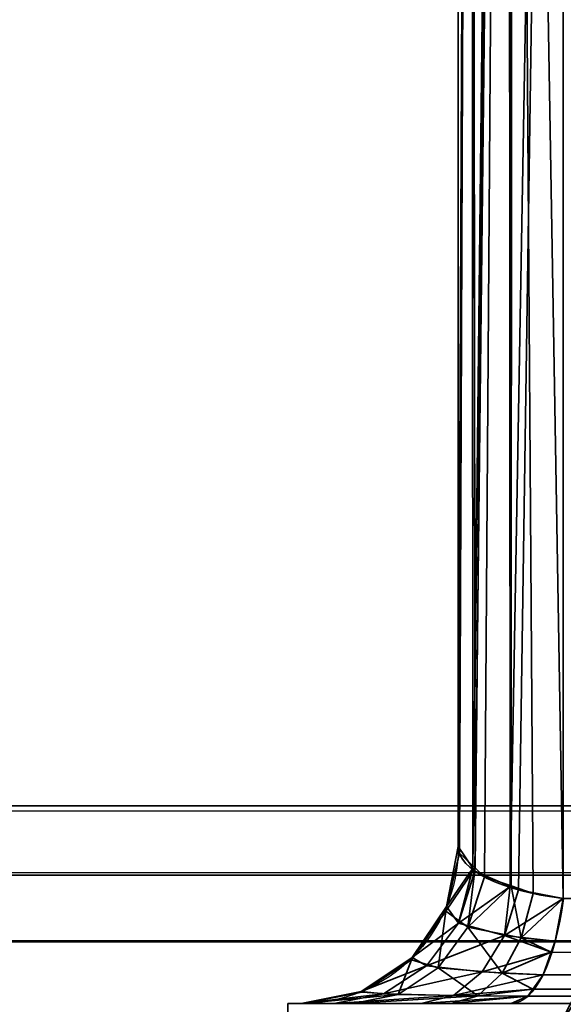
# Model space of a CAD drawing. Header units: millimetres. Extents: x -508 to 6708, y -115 to 193.
# Tile 9 of 256: x -341.59 to -339.17, y -22.8 to -18.42. Entities that reach past the tile are written whole.
import ezdxf

# ---------------------------------------------------------------- set-up
doc = ezdxf.new("R2010")
doc.units = ezdxf.units.MM
doc.layers.add('151', color=7, linetype='Continuous', true_color=0xffffff)

# ---------------------------------------------------------------- blocks, each defined once
blk = doc.blocks.new('UG_SURFACE_082')
at = {"layer": '151', "color": 252, "linetype": 'Continuous', "lineweight": 35}
for points in [[(-329.1325, 1.1734, 1158.357), (-339.1734, -8.8675, 1158.357), (-339.1734, -22.3324, 1163.4195), (-319.7475, -22.3324, 1170.7232)], [(-339.1734, -8.8675, 1158.357), (-339.4005, -8.9158, 1158.2285), (-339.4097, -22.278, 1163.2341)], [(-339.4097, -22.278, 1163.2341), (-339.3734, -22.2937, 1163.2876), (-339.1734, -8.8675, 1158.357)], [(-339.4005, -8.9158, 1010.2714), (-339.1734, -8.8675, 1010.1429), (-339.1734, -22.3324, 1005.0805)], [(-339.3734, -22.2937, 1163.2876), (-339.1734, -22.3324, 1163.4195), (-339.1734, -8.8675, 1158.357)], [(-315.6676, -18.2525, 997.7769), (-319.7475, -22.3324, 997.7769), (-339.1734, -22.3324, 1005.0805), (-339.1734, -8.8675, 1010.1429)], [(-339.4303, -8.9258, 1158.2022), (-339.5828, -9.0015, 1158.0006), (-339.5757, -22.1977, 1162.9602)], [(-339.5667, -22.1962, 1005.545), (-339.5828, -9.0015, 1010.4994), (-339.4303, -8.9258, 1010.2979)], [(-339.4178, -8.9195, 1158.2187), (-339.4303, -8.9258, 1158.2022), (-339.5757, -22.1977, 1162.9602)], [(-339.5757, -22.1977, 1162.9602), (-339.5676, -22.2098, 1163.0014), (-339.4178, -8.9195, 1158.2187)], [(-339.5676, -22.2098, 1163.0014), (-339.4097, -22.278, 1163.2341), (-339.4178, -8.9195, 1158.2187)], [(-339.4303, -8.9258, 1010.2979), (-339.525, -22.2358, 1005.41), (-339.5667, -22.1962, 1005.545)], [(-339.4303, -8.9258, 1010.2979), (-339.4063, -22.2762, 1005.2722), (-339.525, -22.2358, 1005.41)], [(-339.4303, -8.9258, 1010.2979), (-339.4178, -8.9195, 1010.2812), (-339.4063, -22.2762, 1005.2722)], [(-339.4005, -8.9158, 1158.2285), (-339.4178, -8.9195, 1158.2187), (-339.4097, -22.278, 1163.2341)], [(-339.4063, -22.2762, 1005.2722), (-339.4178, -8.9195, 1010.2812), (-339.4005, -8.9158, 1010.2714)], [(-339.4005, -8.9158, 1010.2714), (-339.3073, -22.3099, 1005.1571), (-339.4063, -22.2762, 1005.2722)], [(-339.4005, -8.9158, 1010.2714), (-339.1734, -22.3324, 1005.0805), (-339.3073, -22.3099, 1005.1571)], [(-339.5828, -9.0015, 1158.0006), (-339.5858, -9.0066, 1157.9871), (-339.641, -22.1, 1162.6267)], [(-339.641, -22.1, 1162.6267), (-339.5757, -22.1977, 1162.9602), (-339.5828, -9.0015, 1158.0006)], [(-339.5858, -9.0066, 1157.9871), (-339.641, -9.0999, 1157.7389), (-339.641, -22.1, 1162.6267)], [(-339.5858, -9.0066, 1010.5129), (-339.6355, -22.1308, 1005.7681), (-339.641, -22.1, 1005.8733)], [(-339.641, -22.1, 1005.8733), (-339.641, -9.0999, 1010.761), (-339.5858, -9.0066, 1010.5129)], [(-339.5858, -9.0066, 1010.5129), (-339.5667, -22.1962, 1005.545), (-339.6355, -22.1308, 1005.7681)], [(-339.5858, -9.0066, 1010.5129), (-339.5828, -9.0015, 1010.4994), (-339.5667, -22.1962, 1005.545)], [(-339.641, -22.1, 1005.8733), (-339.641, -22.1, 1162.6267), (-339.641, -9.0999, 1157.7389), (-339.641, -9.0999, 1010.761)], [(-339.6969, -22.3891, 1005.7608), (-339.6355, -22.1308, 1005.7681), (-339.5667, -22.1962, 1005.545)], [(-339.6355, -22.1308, 1005.7681), (-339.6969, -22.3891, 1005.7608), (-339.6943, -22.3679, 1005.8733)], [(-339.5757, -22.1977, 1162.9602), (-339.641, -22.1, 1162.6267), (-339.6943, -22.3679, 1162.6267)], [(-339.6943, -22.3679, 1005.8733), (-339.6943, -22.3679, 1162.6267), (-339.641, -22.1, 1162.6267), (-339.641, -22.1, 1005.8733)], [(-339.6943, -22.3679, 1005.8733), (-339.641, -22.1, 1005.8733), (-339.6355, -22.1308, 1005.7681)], [(-339.5982, -22.4594, 1005.3648), (-339.6969, -22.3891, 1005.7608), (-339.5667, -22.1962, 1005.545)], [(-339.6943, -22.3679, 1162.6267), (-339.6407, -22.4423, 1163.0355), (-339.5757, -22.1977, 1162.9602)], [(-339.6407, -22.4423, 1163.0355), (-339.5676, -22.2098, 1163.0014), (-339.5757, -22.1977, 1162.9602)], [(-339.4097, -22.278, 1163.2341), (-339.5676, -22.2098, 1163.0014), (-339.6407, -22.4423, 1163.0355)], [(-339.5667, -22.1962, 1005.545), (-339.525, -22.2358, 1005.41), (-339.5982, -22.4594, 1005.3648)], [(-339.5982, -22.4594, 1005.3648), (-339.525, -22.2358, 1005.41), (-339.4063, -22.2762, 1005.2722)], [(-339.6407, -22.4423, 1163.0355), (-339.4352, -22.497, 1163.3613), (-339.4097, -22.278, 1163.2341)], [(-339.3613, -22.5074, 1005.0747), (-339.5982, -22.4594, 1005.3648), (-339.4063, -22.2762, 1005.2722)], [(-339.4352, -22.497, 1163.3613), (-339.3734, -22.2937, 1163.2876), (-339.4097, -22.278, 1163.2341)], [(-339.1734, -22.3324, 1163.4195), (-339.3734, -22.2937, 1163.2876), (-339.4352, -22.497, 1163.3613)], [(-339.4063, -22.2762, 1005.2722), (-339.3073, -22.3099, 1005.1571), (-339.3613, -22.5074, 1005.0747)], [(-339.3613, -22.5074, 1005.0747), (-339.3073, -22.3099, 1005.1571), (-339.1734, -22.3324, 1005.0805)], [(-339.4352, -22.497, 1163.3613), (-339.2091, -22.5217, 1163.5146), (-339.1734, -22.3324, 1163.4195)], [(-339.1734, -22.3324, 1005.0805), (-339.2091, -22.5217, 1004.9855), (-339.3613, -22.5074, 1005.0747)], [(-319.7475, -22.3324, 1170.7232), (-339.1734, -22.3324, 1163.4195), (-339.2091, -22.5217, 1163.5146)], [(-339.2091, -22.5217, 1163.5146), (-319.7996, -22.5766, 1170.8617), (-319.7475, -22.3324, 1170.7232)], [(-319.7475, -22.3324, 997.7769), (-319.7996, -22.5766, 997.6383), (-339.2091, -22.5217, 1004.9855)], [(-339.2091, -22.5217, 1004.9855), (-339.1734, -22.3324, 1005.0805), (-319.7475, -22.3324, 997.7769)], [(-339.7311, -22.6409, 1005.2825), (-339.8494, -22.6058, 1005.7428), (-339.6969, -22.3891, 1005.7608)], [(-339.6969, -22.3891, 1005.7608), (-339.8494, -22.6058, 1005.7428), (-339.846, -22.595, 1005.8733)], [(-339.6407, -22.4423, 1163.0355), (-339.6943, -22.3679, 1162.6267), (-339.846, -22.595, 1162.6267)], [(-339.846, -22.595, 1005.8733), (-339.846, -22.595, 1162.6267), (-339.6943, -22.3679, 1162.6267), (-339.6943, -22.3679, 1005.8733)], [(-339.846, -22.595, 1005.8733), (-339.6943, -22.3679, 1005.8733), (-339.6969, -22.3891, 1005.7608)], [(-339.6969, -22.3891, 1005.7608), (-339.5982, -22.4594, 1005.3648), (-339.7311, -22.6409, 1005.2825)], [(-339.846, -22.595, 1162.6267), (-339.7822, -22.6324, 1163.1016), (-339.6407, -22.4423, 1163.0355)], [(-339.4352, -22.497, 1163.3613), (-339.6407, -22.4423, 1163.0355), (-339.7822, -22.6324, 1163.1016)], [(-339.4464, -22.6643, 1004.945), (-339.7311, -22.6409, 1005.2825), (-339.5982, -22.4594, 1005.3648)], [(-339.5982, -22.4594, 1005.3648), (-339.3613, -22.5074, 1005.0747), (-339.4464, -22.6643, 1004.945)], [(-339.7822, -22.6324, 1163.1016), (-339.5352, -22.6593, 1163.4805), (-339.4352, -22.497, 1163.3613)], [(-339.4352, -22.497, 1163.3613), (-339.5352, -22.6593, 1163.4805), (-339.2272, -22.5714, 1163.5625)], [(-339.2272, -22.5714, 1004.9374), (-339.4464, -22.6643, 1004.945), (-339.3613, -22.5074, 1005.0747)], [(-339.2272, -22.5714, 1163.5625), (-339.2091, -22.5217, 1163.5146), (-339.4352, -22.497, 1163.3613)], [(-339.3613, -22.5074, 1005.0747), (-339.2091, -22.5217, 1004.9855), (-339.2272, -22.5714, 1004.9374)], [(-339.2091, -22.5217, 1163.5146), (-339.2272, -22.5714, 1163.5625), (-319.7996, -22.5766, 1170.8617)], [(-319.7996, -22.5766, 997.6383), (-339.2272, -22.5714, 1004.9374), (-339.2091, -22.5217, 1004.9855)], [(-339.5352, -22.6593, 1163.4805), (-339.2634, -22.6713, 1163.6589), (-339.2272, -22.5714, 1163.5625)], [(-339.2272, -22.5714, 1004.9374), (-339.2634, -22.6713, 1004.8411), (-339.4464, -22.6643, 1004.945)], [(-319.7999, -22.578, 1170.8626), (-339.2272, -22.5714, 1163.5625), (-339.2634, -22.6713, 1163.6589)], [(-319.7999, -22.578, 997.6375), (-339.2634, -22.6713, 1004.8411), (-339.2272, -22.5714, 1004.9374)], [(-319.7999, -22.578, 1170.8626), (-319.7996, -22.5766, 1170.8617), (-339.2272, -22.5714, 1163.5625)], [(-339.2272, -22.5714, 1004.9374), (-319.7996, -22.5766, 997.6383), (-319.7999, -22.578, 997.6375)], [(-339.7822, -22.6324, 1163.1016), (-339.846, -22.595, 1162.6267), (-340.0731, -22.7467, 1162.6267)], [(-340.0731, -22.7467, 1005.8733), (-340.0731, -22.7467, 1162.6267), (-339.846, -22.595, 1162.6267), (-339.846, -22.595, 1005.8733)], [(-340.0731, -22.7467, 1005.8733), (-339.846, -22.595, 1005.8733), (-339.8494, -22.6058, 1005.7428)], [(-339.8494, -22.6058, 1005.7428), (-340.0711, -22.7496, 1005.7167), (-340.0731, -22.7467, 1005.8733)], [(-339.9084, -22.759, 1005.1728), (-340.0711, -22.7496, 1005.7167), (-339.8494, -22.6058, 1005.7428)], [(-339.8494, -22.6058, 1005.7428), (-339.7311, -22.6409, 1005.2825), (-339.9084, -22.759, 1005.1728)], [(-319.7999, -22.578, 997.6375), (-339.3086, -22.7352, 1004.721), (-339.2634, -22.6713, 1004.8411)], [(-319.7999, -22.578, 997.6375), (-319.8817, -22.7412, 997.4201), (-339.3086, -22.7352, 1004.721)], [(-319.8817, -22.7412, 1171.0799), (-319.7999, -22.578, 1170.8626), (-339.2634, -22.6713, 1163.6589)], [(-340.0731, -22.7467, 1162.6267), (-339.9746, -22.7568, 1163.1913), (-339.7822, -22.6324, 1163.1016)], [(-339.5352, -22.6593, 1163.4805), (-339.7822, -22.6324, 1163.1016), (-339.9746, -22.7568, 1163.1913)], [(-339.9746, -22.7568, 1163.1913), (-339.6631, -22.7639, 1163.633), (-339.5352, -22.6593, 1163.4805)], [(-339.554, -22.7652, 1004.7809), (-339.9084, -22.759, 1005.1728), (-339.7311, -22.6409, 1005.2825)], [(-339.7311, -22.6409, 1005.2825), (-339.4464, -22.6643, 1004.945), (-339.554, -22.7652, 1004.7809)], [(-339.2634, -22.6713, 1163.6589), (-339.5352, -22.6593, 1163.4805), (-339.6631, -22.7639, 1163.633)], [(-339.3086, -22.7352, 1004.721), (-339.554, -22.7652, 1004.7809), (-339.4464, -22.6643, 1004.945)], [(-339.4464, -22.6643, 1004.945), (-339.2634, -22.6713, 1004.8411), (-339.3086, -22.7352, 1004.721)], [(-339.112, -22.8485, 1162.6972), (-339.1886, -22.895, 1162.4892), (-339.0547, -22.6322, 1162.3501)], [(-339.1886, -22.895, 1006.0109), (-339.0547, -22.6322, 1162.3501), (-339.1886, -22.895, 1162.4892)], [(-339.1886, -22.895, 1006.0109), (-339.0547, -22.6322, 1006.1499), (-339.0547, -22.6322, 1162.3501)], [(-339.0547, -22.6322, 1006.1499), (-339.1886, -22.895, 1006.0109), (-339.112, -22.8485, 1005.8028)], [(-339.6631, -22.7639, 1163.633), (-339.3086, -22.7352, 1163.779), (-339.2634, -22.6713, 1163.6589)], [(-339.2634, -22.6713, 1163.6589), (-339.3086, -22.7352, 1163.779), (-319.8817, -22.7412, 1171.0799)], [(-339.9746, -22.7568, 1163.1913), (-340.0731, -22.7467, 1162.6267), (-340.341, -22.8, 1162.6267)], [(-340.341, -22.8, 1005.8733), (-340.341, -22.8, 1162.6267), (-340.0731, -22.7467, 1162.6267), (-340.0731, -22.7467, 1005.8733)], [(-340.341, -22.8, 1005.8733), (-340.0731, -22.7467, 1005.8733), (-340.0711, -22.7496, 1005.7167)], [(-340.0711, -22.7496, 1005.7167), (-340.33, -22.8, 1005.686), (-340.341, -22.8, 1005.8733)], [(-340.33, -22.8, 1005.686), (-340.0711, -22.7496, 1005.7167), (-339.9084, -22.759, 1005.1728)], [(-339.6631, -22.7639, 1163.633), (-339.3311, -22.767, 1163.8389), (-339.3086, -22.7352, 1163.779)], [(-339.3086, -22.7352, 1004.721), (-339.3311, -22.767, 1004.6611), (-339.554, -22.7652, 1004.7809)], [(-319.8826, -22.7431, 997.4175), (-339.4058, -22.8, 1004.4625), (-339.3311, -22.767, 1004.6611)], [(-319.8826, -22.7431, 997.4175), (-319.9799, -22.8, 997.1588), (-339.4058, -22.8, 1004.4625)], [(-319.8826, -22.7431, 1171.0825), (-339.3086, -22.7352, 1163.779), (-339.3311, -22.767, 1163.8389)], [(-319.8826, -22.7431, 997.4175), (-339.3311, -22.767, 1004.6611), (-339.3086, -22.7352, 1004.721)], [(-319.9799, -22.8, 1171.3412), (-319.8826, -22.7431, 1171.0825), (-339.3311, -22.767, 1163.8389)], [(-319.8826, -22.7431, 1171.0825), (-319.8817, -22.7412, 1171.0799), (-339.3086, -22.7352, 1163.779)], [(-339.3086, -22.7352, 1004.721), (-319.8817, -22.7412, 997.4201), (-319.8826, -22.7431, 997.4175)], [(-340.341, -22.8, 1162.6267), (-340.1941, -22.8, 1163.2936), (-339.9746, -22.7568, 1163.1913)], [(-339.9084, -22.759, 1005.1728), (-340.1091, -22.8, 1005.0488), (-340.33, -22.8, 1005.686)], [(-339.6631, -22.7639, 1163.633), (-339.9746, -22.7568, 1163.1913), (-340.1941, -22.8, 1163.2936)], [(-340.1941, -22.8, 1163.2936), (-339.8058, -22.8, 1163.803), (-339.6631, -22.7639, 1163.633)], [(-340.1091, -22.8, 1005.0488), (-339.9084, -22.759, 1005.1728), (-339.554, -22.7652, 1004.7809)], [(-339.554, -22.7652, 1004.7809), (-339.6735, -22.8, 1004.5987), (-340.1091, -22.8, 1005.0488)], [(-339.3311, -22.767, 1163.8389), (-339.6631, -22.7639, 1163.633), (-339.8058, -22.8, 1163.803)], [(-339.8058, -22.8, 1163.803), (-339.4058, -22.8, 1164.0376), (-339.3311, -22.767, 1163.8389)], [(-339.6735, -22.8, 1004.5987), (-339.554, -22.7652, 1004.7809), (-339.3311, -22.767, 1004.6611)], [(-339.3311, -22.767, 1004.6611), (-339.4058, -22.8, 1004.4625), (-339.6735, -22.8, 1004.5987)], [(-339.3311, -22.767, 1163.8389), (-339.4058, -22.8, 1164.0376), (-319.9799, -22.8, 1171.3412)], [(-340.4, -22.8, 979.25), (-340.4, -22.8, 1164.25), (-340.341, -22.8, 1005.8733)], [(-340.341, -22.8, 1005.8733), (-340.33, -22.8, 1005.686), (-340.4, -22.8, 979.25)], [(-340.33, -22.8, 1005.686), (-340.1091, -22.8, 1005.0488), (-340.4, -22.8, 979.25)], [(-340.4, -22.8, 1164.25), (-340.341, -22.8, 1162.6267), (-340.341, -22.8, 1005.8733)], [(-340.4, -22.8, 1164.25), (-339, -22.8, 1164.25), (-339.4058, -22.8, 1164.0376)], [(-340.4, -22.8, 979.25), (-339.6735, -22.8, 1004.5987), (-339.4058, -22.8, 1004.4625)], [(-340.4, -22.8, 1164.25), (-340.1941, -22.8, 1163.2936), (-340.341, -22.8, 1162.6267)], [(-339.4058, -22.8, 1164.0376), (-339.8058, -22.8, 1163.803), (-340.4, -22.8, 1164.25)], [(-340.4, -22.8, 979.25), (-340.1091, -22.8, 1005.0488), (-339.6735, -22.8, 1004.5987)], [(-339.8058, -22.8, 1163.803), (-340.1941, -22.8, 1163.2936), (-340.4, -22.8, 1164.25)], [(-339.4058, -22.8, 1004.4625), (-319.9799, -22.8, 997.1588), (-319.9799, -22.8, 979.25), (-340.4, -22.8, 979.25)], [(-340.4, -23.5, 1164.25), (-340.4, -22.8, 1164.25), (-340.4, -22.8, 979.25), (-340.4, -23.5, 979.25)], [(-340.4, -23.5, 1164.25), (-339, -23.5, 1164.25), (-339, -22.8, 1164.25), (-340.4, -22.8, 1164.25)], [(-319.9799, -23.5, 979.25), (-340.4, -23.5, 979.25), (-340.4, -22.8, 979.25), (-319.9799, -22.8, 979.25)], [(-319.9799, -22.8, 1171.3412), (-339.4058, -22.8, 1164.0376), (-339, -22.8, 1164.25)]]:
    blk.add_3dface(points, dxfattribs=at)
blk = doc.blocks.new('UG_SURFACE_086')
at = {"layer": '151', "color": 252, "linetype": 'Continuous', "lineweight": 35}
for points in [[(-368, -10, 2075.2499), (-368, -21.92, 2075.2499), (368, -21.92, 2075.2499), (368, -10, 2075.2499)], [(-366.5, -10, 2073.75), (366.5, -10, 2073.75), (366.5, -21.92, 2073.75), (-366.5, -21.92, 2073.75)], [(367.9408, -22.5209, 2075.1908), (-368, -21.92, 2075.2499), (-367.9408, -22.5209, 2075.1908)], [(367.9408, -22.5209, 2075.1908), (368, -21.92, 2075.2499), (-368, -21.92, 2075.2499)], [(-366.4697, -22.2282, 2073.7197), (-366.5, -21.92, 2073.75), (366.5, -21.92, 2073.75)], [(-366.4697, -22.2282, 2073.7197), (366.5, -21.92, 2073.75), (366.4697, -22.2282, 2073.7197)], [(366.4697, -22.2282, 2073.7197), (366.3797, -22.5246, 2073.6296), (-366.3797, -22.5246, 2073.6296), (-366.4697, -22.2282, 2073.7197)], [(-367.9408, -22.5209, 2075.1908), (-367.7655, -23.0987, 2075.0155), (367.7655, -23.0987, 2075.0155), (367.9408, -22.5209, 2075.1908)], [(366.0372, -23.0372, 2073.2872), (-366.0372, -23.0372, 2073.2872), (-366.3797, -22.5246, 2073.6296), (366.3797, -22.5246, 2073.6296)]]:
    blk.add_3dface(points, dxfattribs=at)
blk = doc.blocks.new('UG_SURFACE_091')
at = {"layer": '151', "color": 252, "linetype": 'Continuous', "lineweight": 35}
for points in [[(-329.1325, 1.1734, 1158.357), (-339.1734, -8.8675, 1158.357), (-339.1734, -22.3324, 1163.4195), (-319.7475, -22.3324, 1170.7232)], [(-339.1734, -8.8675, 1158.357), (-339.4005, -8.9158, 1158.2285), (-339.4097, -22.278, 1163.2341)], [(-339.4097, -22.278, 1163.2341), (-339.3734, -22.2937, 1163.2876), (-339.1734, -8.8675, 1158.357)], [(-339.4005, -8.9158, 1010.2714), (-339.1734, -8.8675, 1010.1429), (-339.1734, -22.3324, 1005.0805)], [(-339.3734, -22.2937, 1163.2876), (-339.1734, -22.3324, 1163.4195), (-339.1734, -8.8675, 1158.357)], [(-315.6676, -18.2525, 997.7769), (-319.7475, -22.3324, 997.7769), (-339.1734, -22.3324, 1005.0805), (-339.1734, -8.8675, 1010.1429)], [(-339.4303, -8.9258, 1158.2022), (-339.5828, -9.0015, 1158.0006), (-339.5757, -22.1977, 1162.9602)], [(-339.5667, -22.1962, 1005.545), (-339.5828, -9.0015, 1010.4994), (-339.4303, -8.9258, 1010.2979)], [(-339.4178, -8.9195, 1158.2187), (-339.4303, -8.9258, 1158.2022), (-339.5757, -22.1977, 1162.9602)], [(-339.5757, -22.1977, 1162.9602), (-339.5676, -22.2098, 1163.0014), (-339.4178, -8.9195, 1158.2187)], [(-339.5676, -22.2098, 1163.0014), (-339.4097, -22.278, 1163.2341), (-339.4178, -8.9195, 1158.2187)], [(-339.4303, -8.9258, 1010.2979), (-339.525, -22.2358, 1005.41), (-339.5667, -22.1962, 1005.545)], [(-339.4303, -8.9258, 1010.2979), (-339.4063, -22.2762, 1005.2722), (-339.525, -22.2358, 1005.41)], [(-339.4303, -8.9258, 1010.2979), (-339.4178, -8.9195, 1010.2812), (-339.4063, -22.2762, 1005.2722)], [(-339.4005, -8.9158, 1158.2285), (-339.4178, -8.9195, 1158.2187), (-339.4097, -22.278, 1163.2341)], [(-339.4063, -22.2762, 1005.2722), (-339.4178, -8.9195, 1010.2812), (-339.4005, -8.9158, 1010.2714)], [(-339.4005, -8.9158, 1010.2714), (-339.3073, -22.3099, 1005.1571), (-339.4063, -22.2762, 1005.2722)], [(-339.4005, -8.9158, 1010.2714), (-339.1734, -22.3324, 1005.0805), (-339.3073, -22.3099, 1005.1571)], [(-339.5828, -9.0015, 1158.0006), (-339.5858, -9.0066, 1157.9871), (-339.641, -22.1, 1162.6267)], [(-339.641, -22.1, 1162.6267), (-339.5757, -22.1977, 1162.9602), (-339.5828, -9.0015, 1158.0006)], [(-339.5858, -9.0066, 1157.9871), (-339.641, -9.0999, 1157.7389), (-339.641, -22.1, 1162.6267)], [(-339.5858, -9.0066, 1010.5129), (-339.6355, -22.1308, 1005.7681), (-339.641, -22.1, 1005.8733)], [(-339.641, -22.1, 1005.8733), (-339.641, -9.0999, 1010.761), (-339.5858, -9.0066, 1010.5129)], [(-339.5858, -9.0066, 1010.5129), (-339.5667, -22.1962, 1005.545), (-339.6355, -22.1308, 1005.7681)], [(-339.5858, -9.0066, 1010.5129), (-339.5828, -9.0015, 1010.4994), (-339.5667, -22.1962, 1005.545)], [(-339.641, -22.1, 1005.8733), (-339.641, -22.1, 1162.6267), (-339.641, -9.0999, 1157.7389), (-339.641, -9.0999, 1010.761)], [(-339.6969, -22.3891, 1005.7608), (-339.6355, -22.1308, 1005.7681), (-339.5667, -22.1962, 1005.545)], [(-339.6355, -22.1308, 1005.7681), (-339.6969, -22.3891, 1005.7608), (-339.6943, -22.3679, 1005.8733)], [(-339.5757, -22.1977, 1162.9602), (-339.641, -22.1, 1162.6267), (-339.6943, -22.3679, 1162.6267)], [(-339.6943, -22.3679, 1005.8733), (-339.6943, -22.3679, 1162.6267), (-339.641, -22.1, 1162.6267), (-339.641, -22.1, 1005.8733)], [(-339.6943, -22.3679, 1005.8733), (-339.641, -22.1, 1005.8733), (-339.6355, -22.1308, 1005.7681)], [(-339.5982, -22.4594, 1005.3648), (-339.6969, -22.3891, 1005.7608), (-339.5667, -22.1962, 1005.545)], [(-339.6943, -22.3679, 1162.6267), (-339.6407, -22.4423, 1163.0355), (-339.5757, -22.1977, 1162.9602)], [(-339.6407, -22.4423, 1163.0355), (-339.5676, -22.2098, 1163.0014), (-339.5757, -22.1977, 1162.9602)], [(-339.4097, -22.278, 1163.2341), (-339.5676, -22.2098, 1163.0014), (-339.6407, -22.4423, 1163.0355)], [(-339.5667, -22.1962, 1005.545), (-339.525, -22.2358, 1005.41), (-339.5982, -22.4594, 1005.3648)], [(-339.5982, -22.4594, 1005.3648), (-339.525, -22.2358, 1005.41), (-339.4063, -22.2762, 1005.2722)], [(-339.6407, -22.4423, 1163.0355), (-339.4352, -22.497, 1163.3613), (-339.4097, -22.278, 1163.2341)], [(-339.3613, -22.5074, 1005.0747), (-339.5982, -22.4594, 1005.3648), (-339.4063, -22.2762, 1005.2722)], [(-339.4352, -22.497, 1163.3613), (-339.3734, -22.2937, 1163.2876), (-339.4097, -22.278, 1163.2341)], [(-339.1734, -22.3324, 1163.4195), (-339.3734, -22.2937, 1163.2876), (-339.4352, -22.497, 1163.3613)], [(-339.4063, -22.2762, 1005.2722), (-339.3073, -22.3099, 1005.1571), (-339.3613, -22.5074, 1005.0747)], [(-339.3613, -22.5074, 1005.0747), (-339.3073, -22.3099, 1005.1571), (-339.1734, -22.3324, 1005.0805)], [(-339.4352, -22.497, 1163.3613), (-339.2091, -22.5217, 1163.5146), (-339.1734, -22.3324, 1163.4195)], [(-339.1734, -22.3324, 1005.0805), (-339.2091, -22.5217, 1004.9855), (-339.3613, -22.5074, 1005.0747)], [(-319.7475, -22.3324, 1170.7232), (-339.1734, -22.3324, 1163.4195), (-339.2091, -22.5217, 1163.5146)], [(-339.2091, -22.5217, 1163.5146), (-319.7996, -22.5766, 1170.8617), (-319.7475, -22.3324, 1170.7232)], [(-319.7475, -22.3324, 997.7769), (-319.7996, -22.5766, 997.6383), (-339.2091, -22.5217, 1004.9855)], [(-339.2091, -22.5217, 1004.9855), (-339.1734, -22.3324, 1005.0805), (-319.7475, -22.3324, 997.7769)], [(-339.7311, -22.6409, 1005.2825), (-339.8494, -22.6058, 1005.7428), (-339.6969, -22.3891, 1005.7608)], [(-339.6969, -22.3891, 1005.7608), (-339.8494, -22.6058, 1005.7428), (-339.846, -22.595, 1005.8733)], [(-339.6407, -22.4423, 1163.0355), (-339.6943, -22.3679, 1162.6267), (-339.846, -22.595, 1162.6267)], [(-339.846, -22.595, 1005.8733), (-339.846, -22.595, 1162.6267), (-339.6943, -22.3679, 1162.6267), (-339.6943, -22.3679, 1005.8733)], [(-339.846, -22.595, 1005.8733), (-339.6943, -22.3679, 1005.8733), (-339.6969, -22.3891, 1005.7608)], [(-339.6969, -22.3891, 1005.7608), (-339.5982, -22.4594, 1005.3648), (-339.7311, -22.6409, 1005.2825)], [(-339.846, -22.595, 1162.6267), (-339.7822, -22.6324, 1163.1016), (-339.6407, -22.4423, 1163.0355)], [(-339.4352, -22.497, 1163.3613), (-339.6407, -22.4423, 1163.0355), (-339.7822, -22.6324, 1163.1016)], [(-339.4464, -22.6643, 1004.945), (-339.7311, -22.6409, 1005.2825), (-339.5982, -22.4594, 1005.3648)], [(-339.5982, -22.4594, 1005.3648), (-339.3613, -22.5074, 1005.0747), (-339.4464, -22.6643, 1004.945)], [(-339.7822, -22.6324, 1163.1016), (-339.5352, -22.6593, 1163.4805), (-339.4352, -22.497, 1163.3613)], [(-339.4352, -22.497, 1163.3613), (-339.5352, -22.6593, 1163.4805), (-339.2272, -22.5714, 1163.5625)], [(-339.2272, -22.5714, 1004.9374), (-339.4464, -22.6643, 1004.945), (-339.3613, -22.5074, 1005.0747)], [(-339.2272, -22.5714, 1163.5625), (-339.2091, -22.5217, 1163.5146), (-339.4352, -22.497, 1163.3613)], [(-339.3613, -22.5074, 1005.0747), (-339.2091, -22.5217, 1004.9855), (-339.2272, -22.5714, 1004.9374)], [(-339.2091, -22.5217, 1163.5146), (-339.2272, -22.5714, 1163.5625), (-319.7996, -22.5766, 1170.8617)], [(-319.7996, -22.5766, 997.6383), (-339.2272, -22.5714, 1004.9374), (-339.2091, -22.5217, 1004.9855)], [(-339.5352, -22.6593, 1163.4805), (-339.2634, -22.6713, 1163.6589), (-339.2272, -22.5714, 1163.5625)], [(-339.2272, -22.5714, 1004.9374), (-339.2634, -22.6713, 1004.8411), (-339.4464, -22.6643, 1004.945)], [(-319.7999, -22.578, 1170.8626), (-339.2272, -22.5714, 1163.5625), (-339.2634, -22.6713, 1163.6589)], [(-319.7999, -22.578, 997.6375), (-339.2634, -22.6713, 1004.8411), (-339.2272, -22.5714, 1004.9374)], [(-319.7999, -22.578, 1170.8626), (-319.7996, -22.5766, 1170.8617), (-339.2272, -22.5714, 1163.5625)], [(-339.2272, -22.5714, 1004.9374), (-319.7996, -22.5766, 997.6383), (-319.7999, -22.578, 997.6375)], [(-339.7822, -22.6324, 1163.1016), (-339.846, -22.595, 1162.6267), (-340.0731, -22.7467, 1162.6267)], [(-340.0731, -22.7467, 1005.8733), (-340.0731, -22.7467, 1162.6267), (-339.846, -22.595, 1162.6267), (-339.846, -22.595, 1005.8733)], [(-340.0731, -22.7467, 1005.8733), (-339.846, -22.595, 1005.8733), (-339.8494, -22.6058, 1005.7428)], [(-339.8494, -22.6058, 1005.7428), (-340.0711, -22.7496, 1005.7167), (-340.0731, -22.7467, 1005.8733)], [(-339.9084, -22.759, 1005.1728), (-340.0711, -22.7496, 1005.7167), (-339.8494, -22.6058, 1005.7428)], [(-339.8494, -22.6058, 1005.7428), (-339.7311, -22.6409, 1005.2825), (-339.9084, -22.759, 1005.1728)], [(-319.7999, -22.578, 997.6375), (-339.3086, -22.7352, 1004.721), (-339.2634, -22.6713, 1004.8411)], [(-319.7999, -22.578, 997.6375), (-319.8817, -22.7412, 997.4201), (-339.3086, -22.7352, 1004.721)], [(-319.8817, -22.7412, 1171.0799), (-319.7999, -22.578, 1170.8626), (-339.2634, -22.6713, 1163.6589)], [(-340.0731, -22.7467, 1162.6267), (-339.9746, -22.7568, 1163.1913), (-339.7822, -22.6324, 1163.1016)], [(-339.5352, -22.6593, 1163.4805), (-339.7822, -22.6324, 1163.1016), (-339.9746, -22.7568, 1163.1913)], [(-339.9746, -22.7568, 1163.1913), (-339.6631, -22.7639, 1163.633), (-339.5352, -22.6593, 1163.4805)], [(-339.554, -22.7652, 1004.7809), (-339.9084, -22.759, 1005.1728), (-339.7311, -22.6409, 1005.2825)], [(-339.7311, -22.6409, 1005.2825), (-339.4464, -22.6643, 1004.945), (-339.554, -22.7652, 1004.7809)], [(-339.2634, -22.6713, 1163.6589), (-339.5352, -22.6593, 1163.4805), (-339.6631, -22.7639, 1163.633)], [(-339.3086, -22.7352, 1004.721), (-339.554, -22.7652, 1004.7809), (-339.4464, -22.6643, 1004.945)], [(-339.4464, -22.6643, 1004.945), (-339.2634, -22.6713, 1004.8411), (-339.3086, -22.7352, 1004.721)], [(-339.112, -22.8485, 1162.6972), (-339.1886, -22.895, 1162.4892), (-339.0547, -22.6322, 1162.3501)], [(-339.1886, -22.895, 1006.0109), (-339.0547, -22.6322, 1162.3501), (-339.1886, -22.895, 1162.4892)], [(-339.1886, -22.895, 1006.0109), (-339.0547, -22.6322, 1006.1499), (-339.0547, -22.6322, 1162.3501)], [(-339.0547, -22.6322, 1006.1499), (-339.1886, -22.895, 1006.0109), (-339.112, -22.8485, 1005.8028)], [(-339.6631, -22.7639, 1163.633), (-339.3086, -22.7352, 1163.779), (-339.2634, -22.6713, 1163.6589)], [(-339.2634, -22.6713, 1163.6589), (-339.3086, -22.7352, 1163.779), (-319.8817, -22.7412, 1171.0799)], [(-339.9746, -22.7568, 1163.1913), (-340.0731, -22.7467, 1162.6267), (-340.341, -22.8, 1162.6267)], [(-340.341, -22.8, 1005.8733), (-340.341, -22.8, 1162.6267), (-340.0731, -22.7467, 1162.6267), (-340.0731, -22.7467, 1005.8733)], [(-340.341, -22.8, 1005.8733), (-340.0731, -22.7467, 1005.8733), (-340.0711, -22.7496, 1005.7167)], [(-340.0711, -22.7496, 1005.7167), (-340.33, -22.8, 1005.686), (-340.341, -22.8, 1005.8733)], [(-340.33, -22.8, 1005.686), (-340.0711, -22.7496, 1005.7167), (-339.9084, -22.759, 1005.1728)], [(-339.6631, -22.7639, 1163.633), (-339.3311, -22.767, 1163.8389), (-339.3086, -22.7352, 1163.779)], [(-339.3086, -22.7352, 1004.721), (-339.3311, -22.767, 1004.6611), (-339.554, -22.7652, 1004.7809)], [(-319.8826, -22.7431, 997.4175), (-339.4058, -22.8, 1004.4625), (-339.3311, -22.767, 1004.6611)], [(-319.8826, -22.7431, 997.4175), (-319.9799, -22.8, 997.1588), (-339.4058, -22.8, 1004.4625)], [(-319.8826, -22.7431, 1171.0825), (-339.3086, -22.7352, 1163.779), (-339.3311, -22.767, 1163.8389)], [(-319.8826, -22.7431, 997.4175), (-339.3311, -22.767, 1004.6611), (-339.3086, -22.7352, 1004.721)], [(-319.9799, -22.8, 1171.3412), (-319.8826, -22.7431, 1171.0825), (-339.3311, -22.767, 1163.8389)], [(-319.8826, -22.7431, 1171.0825), (-319.8817, -22.7412, 1171.0799), (-339.3086, -22.7352, 1163.779)], [(-339.3086, -22.7352, 1004.721), (-319.8817, -22.7412, 997.4201), (-319.8826, -22.7431, 997.4175)], [(-340.341, -22.8, 1162.6267), (-340.1941, -22.8, 1163.2936), (-339.9746, -22.7568, 1163.1913)], [(-339.9084, -22.759, 1005.1728), (-340.1091, -22.8, 1005.0488), (-340.33, -22.8, 1005.686)], [(-339.6631, -22.7639, 1163.633), (-339.9746, -22.7568, 1163.1913), (-340.1941, -22.8, 1163.2936)], [(-340.1941, -22.8, 1163.2936), (-339.8058, -22.8, 1163.803), (-339.6631, -22.7639, 1163.633)], [(-340.1091, -22.8, 1005.0488), (-339.9084, -22.759, 1005.1728), (-339.554, -22.7652, 1004.7809)], [(-339.554, -22.7652, 1004.7809), (-339.6735, -22.8, 1004.5987), (-340.1091, -22.8, 1005.0488)], [(-339.3311, -22.767, 1163.8389), (-339.6631, -22.7639, 1163.633), (-339.8058, -22.8, 1163.803)], [(-339.8058, -22.8, 1163.803), (-339.4058, -22.8, 1164.0376), (-339.3311, -22.767, 1163.8389)], [(-339.6735, -22.8, 1004.5987), (-339.554, -22.7652, 1004.7809), (-339.3311, -22.767, 1004.6611)], [(-339.3311, -22.767, 1004.6611), (-339.4058, -22.8, 1004.4625), (-339.6735, -22.8, 1004.5987)], [(-339.3311, -22.767, 1163.8389), (-339.4058, -22.8, 1164.0376), (-319.9799, -22.8, 1171.3412)], [(-340.4, -22.8, 979.25), (-340.4, -22.8, 1164.25), (-340.341, -22.8, 1005.8733)], [(-340.341, -22.8, 1005.8733), (-340.33, -22.8, 1005.686), (-340.4, -22.8, 979.25)], [(-340.33, -22.8, 1005.686), (-340.1091, -22.8, 1005.0488), (-340.4, -22.8, 979.25)], [(-340.4, -22.8, 1164.25), (-340.341, -22.8, 1162.6267), (-340.341, -22.8, 1005.8733)], [(-340.4, -22.8, 1164.25), (-339, -22.8, 1164.25), (-339.4058, -22.8, 1164.0376)], [(-340.4, -22.8, 979.25), (-339.6735, -22.8, 1004.5987), (-339.4058, -22.8, 1004.4625)], [(-340.4, -22.8, 1164.25), (-340.1941, -22.8, 1163.2936), (-340.341, -22.8, 1162.6267)], [(-339.4058, -22.8, 1164.0376), (-339.8058, -22.8, 1163.803), (-340.4, -22.8, 1164.25)], [(-340.4, -22.8, 979.25), (-340.1091, -22.8, 1005.0488), (-339.6735, -22.8, 1004.5987)], [(-339.8058, -22.8, 1163.803), (-340.1941, -22.8, 1163.2936), (-340.4, -22.8, 1164.25)], [(-339.4058, -22.8, 1004.4625), (-319.9799, -22.8, 997.1588), (-319.9799, -22.8, 979.25), (-340.4, -22.8, 979.25)], [(-340.4, -23.5, 1164.25), (-340.4, -22.8, 1164.25), (-340.4, -22.8, 979.25), (-340.4, -23.5, 979.25)], [(-340.4, -23.5, 1164.25), (-339, -23.5, 1164.25), (-339, -22.8, 1164.25), (-340.4, -22.8, 1164.25)], [(-319.9799, -23.5, 979.25), (-340.4, -23.5, 979.25), (-340.4, -22.8, 979.25), (-319.9799, -22.8, 979.25)], [(-319.9799, -22.8, 1171.3412), (-339.4058, -22.8, 1164.0376), (-339, -22.8, 1164.25)]]:
    blk.add_3dface(points, dxfattribs=at)

msp = doc.modelspace()

# ---------------------------------------------------------------- linework, layer by layer
at = {"layer": '151', "color": 253, "linetype": 'Continuous', "lineweight": -3}
for p, q in [((-339.641, -9.0999, 1157.739), (-339.641, -22.1, 1162.6267)), ((-339.641, -9.0999, 1010.761), (-339.641, -22.1, 1005.8733)), ((-339.641, -9.0999, 1010.761), (-339.641, -22.1, 1005.8733)), ((-339.641, -9.0999, 1157.739), (-339.641, -22.1, 1162.6267)), ((368, -21.92, 2075.25), (-368, -21.92, 2075.25)), ((366.5, -21.92, 2073.75), (-366.5, -21.92, 2073.75)), ((-339.641, -22.1, 1005.8733), (-339.641, -22.1, 1162.6267)), ((-339.641, -22.1, 1005.8733), (-339.641, -22.1, 1162.6267)), ((-340.4, -23.5, 979.25), (-340.4, -22.8, 979.25)), ((-340.4, -22.8, 979.25), (-319.9799, -22.8, 979.25)), ((-340.4, -22.8, 1164.25), (-340.4, -22.8, 979.25)), ((-340.4, -23.5, 1164.25), (-340.4, -22.8, 1164.25)), ((-340.4, -22.8, 1164.25), (-339, -22.8, 1164.25)), ((-340.4, -22.8, 1164.25), (-339, -22.8, 1164.25)), ((-340.4, -22.8, 1164.25), (-340.4, -22.8, 979.25)), ((-340.4, -23.5, 1164.25), (-340.4, -22.8, 1164.25)), ((-340.4, -23.5, 979.25), (-340.4, -22.8, 979.25)), ((-340.4, -22.8, 979.25), (-319.9799, -22.8, 979.25)), ((-340.4, -23.5, 979.25), (-340.4, -22.8, 979.25)), ((-340.341, -22.8, 1162.6267), (-340.341, -22.8, 1005.8733)), ((-340.341, -22.8, 1162.6267), (-340.341, -22.8, 1005.8733)), ((-319.9799, -22.8, 1171.3412), (-339.4058, -22.8, 1164.0376)), ((-339.4058, -22.8, 1004.4624), (-319.9799, -22.8, 997.1588)), ((-319.9799, -22.8, 1171.3412), (-339.4058, -22.8, 1164.0376)), ((-339.4058, -22.8, 1004.4624), (-319.9799, -22.8, 997.1588))]:
    msp.add_line(p, q, dxfattribs=at)
at = {"layer": '151', "color": 253, "linetype": 'Continuous', "lineweight": -3, "extrusion": (0, 0, -1)}
for centre in [(340.341, -22.1, -1005.8733), (340.341, -22.1, -1162.6267), (340.341, -22.1, -1162.6267), (340.341, -22.1, -1005.8733)]:
    msp.add_arc(centre, 0.7, 180, 270, dxfattribs=at)
at = {"layer": '151', "color": 253, "linetype": 'Continuous', "lineweight": -3, "extrusion": (0.936029, 0, 0.351924)}
msp.add_arc((-22.1, 1209.0175, 91.9589), 0.7, 180, 250.6118, dxfattribs=at)
msp.add_arc((-22.1, 1209.0175, 91.9589), 0.7, 180, 250.6118, dxfattribs=at)
at = {"layer": '151', "color": 253, "linetype": 'Continuous', "lineweight": -3, "extrusion": (0.936029, 8.69867e-16, -0.351924)}
msp.add_arc((-22.1, 820.7607, -671.1877), 0.7, 109.3882, 180, dxfattribs=at)
msp.add_arc((-22.1, 820.7607, -671.1877), 0.7, 109.3882, 180, dxfattribs=at)
at = {"layer": '151', "color": 253, "linetype": 'Continuous', "lineweight": -3, "extrusion": (9.1544e-16, 0.959627, 0.281275)}
msp.add_ellipse((-338.941, -22.1, 1162.6267), major_axis=(0, -0.2463, 0.8405), ratio=0.799251, start_param=4.712389, end_param=5.944798, dxfattribs=at)
msp.add_ellipse((-338.941, -22.1, 1162.6267), major_axis=(0, -0.2463, 0.8405), ratio=0.799251, start_param=4.712389, end_param=5.944798, dxfattribs=at)
at = {"layer": '151', "color": 253, "linetype": 'Continuous', "lineweight": -3, "extrusion": (7.45724e-16, 0.959627, -0.281275)}
msp.add_ellipse((-338.941, -22.1, 1005.8733), major_axis=(0, -0.2463, -0.8405), ratio=0.799251, start_param=0.338388, end_param=1.570796, dxfattribs=at)
msp.add_ellipse((-338.941, -22.1, 1005.8733), major_axis=(0, -0.2463, -0.8405), ratio=0.799251, start_param=0.338388, end_param=1.570796, dxfattribs=at)
at = {"layer": '151', "color": 253, "linetype": 'Continuous', "lineweight": -3, "extrusion": (-0.72035, 0, -0.69361)}
msp.add_ellipse((-340.341, -22.1, 1163.6859), major_axis=(1.4, 0, -1.454), ratio=0.69361, start_param=0.338388, end_param=1.570796, dxfattribs=at)
msp.add_ellipse((-340.341, -22.1, 1163.6859), major_axis=(1.4, 0, -1.454), ratio=0.69361, start_param=0.338388, end_param=1.570796, dxfattribs=at)
at = {"layer": '151', "color": 253, "linetype": 'Continuous', "lineweight": -3, "extrusion": (-0.72035, 0, 0.69361)}
msp.add_ellipse((-340.341, -22.1, 1004.8141), major_axis=(1.4, 0, 1.454), ratio=0.69361, start_param=4.712389, end_param=5.944798, dxfattribs=at)
msp.add_ellipse((-340.341, -22.1, 1004.8141), major_axis=(1.4, 0, 1.454), ratio=0.69361, start_param=4.712389, end_param=5.944798, dxfattribs=at)
at = {"layer": '151', "color": 253, "linetype": 'Continuous', "lineweight": -3, "extrusion": (0.395731, 0, -0.918367)}
msp.add_ellipse((-340.341, -22.1, 1004.8141), major_axis=(1.8537, 0, 0.7988), ratio=0.69361, start_param=0.338388, end_param=1.570796, dxfattribs=at)
msp.add_ellipse((-340.341, -22.1, 1004.8141), major_axis=(1.8537, 0, 0.7988), ratio=0.69361, start_param=0.338388, end_param=1.570796, dxfattribs=at)
at = {"layer": '151', "color": 253, "linetype": 'Continuous', "lineweight": -3, "extrusion": (0.395731, 0, 0.918367)}
msp.add_ellipse((-340.341, -22.1, 1163.6859), major_axis=(1.8537, 0, -0.7988), ratio=0.69361, start_param=4.712389, end_param=5.944798, dxfattribs=at)
msp.add_ellipse((-340.341, -22.1, 1163.6859), major_axis=(1.8537, 0, -0.7988), ratio=0.69361, start_param=4.712389, end_param=5.944798, dxfattribs=at)
at = {"layer": '151', "color": 253, "linetype": 'Continuous', "lineweight": -3, "extrusion": (0, -1, 6.93889e-16)}
msp.add_ellipse((-338.941, -22.8, 1162.6267), major_axis=(0, 0, 1.4957), ratio=0.936029, start_param=0.338388, end_param=1.570796, dxfattribs=at)
msp.add_ellipse((-338.941, -22.8, 1162.6267), major_axis=(0, 0, 1.4957), ratio=0.936029, start_param=0.338388, end_param=1.570796, dxfattribs=at)
at = {"layer": '151', "color": 253, "linetype": 'Continuous', "lineweight": -3, "extrusion": (0, -1, 3.46945e-16)}
msp.add_ellipse((-338.941, -22.8, 1005.8733), major_axis=(0, 0, -1.4957), ratio=0.936029, start_param=4.712389, end_param=5.944798, dxfattribs=at)
msp.add_ellipse((-338.941, -22.8, 1005.8733), major_axis=(0, 0, -1.4957), ratio=0.936029, start_param=4.712389, end_param=5.944798, dxfattribs=at)

# ---------------------------------------------------------------- block references
at = {"layer": '151', "color": 253, "linetype": 'Continuous', "lineweight": -3}
for name in ['UG_SURFACE_086', 'UG_SURFACE_082', 'UG_SURFACE_091']:
    msp.add_blockref(name, (0, 0), dxfattribs=at)

doc.saveas('drawing.dxf')
